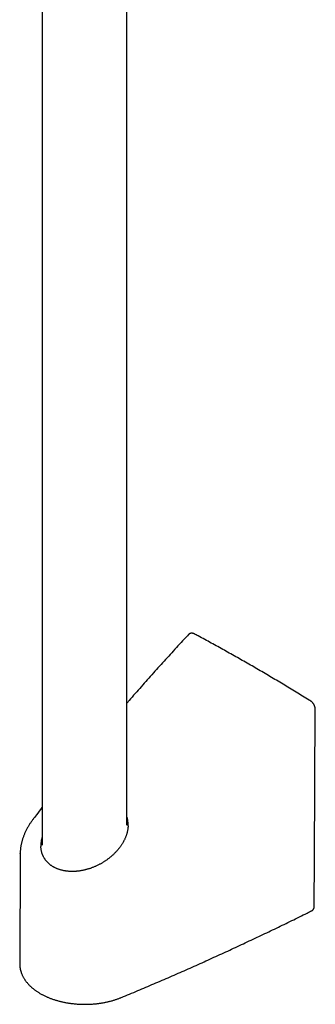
# Model space of a CAD drawing. Header units: millimetres. Extents: x 8 to 673, y 12 to 1463.
# Tile 1 of 16: x 611 to 673, y 84 to 291. Entities that reach past the tile are written whole.
import ezdxf

# ---------------------------------------------------------------- set-up
doc = ezdxf.new("R2010")
doc.units = ezdxf.units.MM

msp = doc.modelspace()

# ---------------------------------------------------------------- linework, layer by layer
at = {"color": 7, "linetype": 'Continuous', "lineweight": 30}
for p, q in [((633.69, 121.64), (633.69, 352.46)), ((615.89, 348.32), (615.89, 117.4)), ((611.3, 115.62), (611.2, 92.55)), ((611.3, 115.62), (611.3, 115.63))]:
    msp.add_line(p, q, dxfattribs=at)
at = {"color": 7, "linetype": 'Continuous', "lineweight": 30, "flags": 128}
msp.add_lwpolyline([(673, 104.62), (673.05, 114.62), (673.21, 145.88)], dxfattribs=at)
at = {"color": 7, "linetype": 'Continuous', "lineweight": 30}
for points, knots in [([(646.64, 161.62), (646.33, 161.28), (645.58, 160.49), (644.4, 159.22), (643.1, 157.81), (641.81, 156.39), (640.52, 154.97), (639.24, 153.55), (637.96, 152.11), (636.69, 150.67), (635.42, 149.23), (634.42, 148.08), (633.85, 147.41), (633.69, 147.23)], [0, 0, 0, 0, 0.070621, 0.169408, 0.268273, 0.367217, 0.466244, 0.565356, 0.664554, 0.763842, 0.863222, 0.962695, 1, 1, 1, 1]), ([(647.83, 161.75), (647.82, 161.76), (647.78, 161.78), (647.71, 161.81), (647.62, 161.85), (647.52, 161.87), (647.43, 161.89), (647.34, 161.9), (647.25, 161.9), (647.16, 161.89), (647.08, 161.87), (647, 161.85), (646.92, 161.82), (646.84, 161.78), (646.77, 161.74), (646.71, 161.68), (646.67, 161.64), (646.64, 161.62), (646.64, 161.62)], [0, 0, 0, 0, 0.026346, 0.104021, 0.181005, 0.248378, 0.32104, 0.39206, 0.461954, 0.530629, 0.598176, 0.664746, 0.730523, 0.795715, 0.860542, 0.925043, 0.988995, 1, 1, 1, 1]), ([(672.24, 147.66), (672.13, 147.73), (671.57, 148.08), (670.54, 148.71), (669.18, 149.55), (667.81, 150.37), (666.44, 151.2), (665.07, 152.01), (663.7, 152.83), (662.34, 153.63), (660.97, 154.43), (659.6, 155.22), (658.23, 156), (656.86, 156.78), (655.49, 157.55), (654.13, 158.32), (652.76, 159.08), (651.39, 159.83), (650.02, 160.57), (648.84, 161.22), (648.11, 161.61), (647.83, 161.75)], [0, 0, 0, 0, 0.013511, 0.069543, 0.125579, 0.181617, 0.237659, 0.293703, 0.349748, 0.405796, 0.461844, 0.517894, 0.573944, 0.629993, 0.686043, 0.742091, 0.798139, 0.854184, 0.910228, 0.966269, 1, 1, 1, 1]), ([(673.2, 145.88), (673.2, 145.9), (673.2, 145.96), (673.2, 146.06), (673.18, 146.17), (673.16, 146.28), (673.14, 146.39), (673.1, 146.5), (673.07, 146.61), (673.02, 146.71), (672.98, 146.82), (672.92, 146.91), (672.87, 147.01), (672.81, 147.11), (672.74, 147.2), (672.67, 147.28), (672.6, 147.37), (672.52, 147.44), (672.44, 147.52), (672.36, 147.58), (672.29, 147.63), (672.25, 147.65), (672.24, 147.66)], [0, 0, 0, 0, 0.037633, 0.092276, 0.146895, 0.201236, 0.25514, 0.30852, 0.361351, 0.413653, 0.465484, 0.516803, 0.567681, 0.618922, 0.670489, 0.722328, 0.774388, 0.826607, 0.878519, 0.929374, 0.981182, 1, 1, 1, 1]), ([(615.89, 125.32), (615.88, 125.32), (615.48, 124.79), (614.83, 123.94), (614.19, 123.08), (613.93, 122.75)], [0, 0, 0, 0, 0.009753, 0.609322, 1, 1, 1, 1]), ([(613.93, 122.75), (613.93, 122.74), (613.85, 122.64), (613.72, 122.46), (613.53, 122.19), (613.35, 121.93), (613.18, 121.66), (613.02, 121.39), (612.86, 121.12), (612.71, 120.84), (612.57, 120.57), (612.43, 120.29), (612.3, 120.01), (612.18, 119.73), (612.07, 119.45), (611.96, 119.18), (611.86, 118.9), (611.77, 118.61), (611.69, 118.33), (611.61, 118.05), (611.55, 117.77), (611.49, 117.49), (611.44, 117.21), (611.39, 116.94), (611.36, 116.66), (611.33, 116.38), (611.31, 116.11), (611.3, 115.86), (611.3, 115.7), (611.3, 115.63)], [0, 0, 0, 0, 0.004223, 0.044037, 0.083783, 0.123432, 0.16287, 0.202138, 0.241476, 0.280847, 0.320204, 0.359506, 0.398712, 0.437784, 0.476658, 0.515204, 0.55404, 0.592711, 0.631224, 0.669589, 0.707816, 0.745914, 0.783894, 0.821745, 0.859367, 0.896963, 0.934303, 0.971417, 1, 1, 1, 1]), ([(633.93, 121.5), (633.94, 121.62), (633.94, 121.88), (633.92, 122.27), (633.86, 122.67), (633.79, 123.03), (633.72, 123.26), (633.69, 123.37)], [0, 0, 0, 0, 0.1898997, 0.4055362, 0.6127236, 0.8200654, 1, 1, 1, 1]), ([(633.93, 121.5), (633.93, 121.44), (633.93, 121.31), (633.91, 121.1), (633.89, 120.89), (633.85, 120.67), (633.81, 120.45), (633.77, 120.23), (633.71, 120.01), (633.65, 119.79), (633.58, 119.57), (633.5, 119.34), (633.42, 119.12), (633.32, 118.9), (633.22, 118.67), (633.12, 118.45), (633, 118.23), (632.88, 118.01), (632.76, 117.79), (632.62, 117.58), (632.48, 117.36), (632.33, 117.15), (632.18, 116.94), (632.02, 116.73), (631.85, 116.52), (631.68, 116.31), (631.5, 116.11), (631.31, 115.91), (631.12, 115.71), (630.92, 115.52), (630.72, 115.33), (630.52, 115.15), (630.31, 114.96), (630.09, 114.79), (629.87, 114.61), (629.64, 114.44), (629.41, 114.28), (629.18, 114.12), (628.94, 113.96), (628.7, 113.81), (628.46, 113.66), (628.21, 113.52), (627.96, 113.39), (627.71, 113.26), (627.46, 113.13), (627.2, 113.01), (626.94, 112.9), (626.68, 112.79), (626.42, 112.69), (626.16, 112.59), (625.9, 112.5), (625.63, 112.42), (625.37, 112.34), (625.1, 112.27), (624.84, 112.2), (624.57, 112.14), (624.31, 112.09), (624.05, 112.04), (623.79, 112), (623.53, 111.97), (623.27, 111.94), (623.01, 111.91), (622.75, 111.9), (622.5, 111.89), (622.24, 111.89), (621.99, 111.89), (621.75, 111.9), (621.5, 111.91), (621.26, 111.93), (621.02, 111.96), (620.79, 111.99), (620.55, 112.03), (620.33, 112.08), (620.1, 112.13), (619.88, 112.19), (619.66, 112.25), (619.45, 112.32), (619.24, 112.39), (619.04, 112.47), (618.84, 112.55), (618.65, 112.64), (618.46, 112.74), (618.28, 112.84), (618.1, 112.95), (617.92, 113.06), (617.76, 113.17), (617.6, 113.3), (617.44, 113.42), (617.29, 113.56), (617.14, 113.69), (617, 113.83), (616.87, 113.98), (616.74, 114.13), (616.62, 114.28), (616.51, 114.44), (616.4, 114.6), (616.3, 114.77), (616.21, 114.94), (616.15, 115.06), (616.12, 115.12)], [0, 0, 0, 0, 0.008882, 0.019329, 0.029775, 0.04023, 0.050694, 0.061178, 0.071692, 0.082247, 0.092858, 0.103477, 0.114122, 0.124821, 0.135553, 0.146296, 0.157025, 0.167702, 0.178481, 0.189253, 0.200032, 0.210826, 0.221648, 0.232512, 0.243349, 0.254191, 0.265085, 0.275997, 0.286886, 0.297717, 0.308472, 0.319337, 0.330173, 0.340992, 0.351809, 0.362634, 0.373474, 0.384239, 0.395002, 0.405795, 0.416577, 0.427307, 0.43795, 0.448497, 0.459143, 0.46974, 0.4803, 0.490838, 0.501366, 0.511897, 0.522337, 0.532744, 0.543171, 0.55358, 0.563935, 0.574207, 0.584375, 0.594559, 0.604752, 0.614899, 0.625014, 0.635111, 0.645206, 0.655297, 0.665265, 0.675233, 0.685195, 0.695133, 0.705034, 0.714884, 0.724678, 0.734487, 0.744317, 0.75414, 0.763951, 0.773744, 0.783515, 0.793258, 0.802971, 0.812678, 0.822371, 0.832065, 0.841771, 0.851502, 0.861271, 0.870968, 0.880715, 0.890532, 0.900391, 0.910263, 0.920113, 0.92991, 0.939658, 0.949578, 0.959508, 0.969457, 0.979435, 0.989454, 1, 1, 1, 1]), ([(615.89, 119.12), (615.86, 119.01), (615.8, 118.79), (615.73, 118.43), (615.68, 118.07), (615.65, 117.71), (615.63, 117.39), (615.64, 117.2), (615.64, 117.13)], [0, 0, 0, 0, 0.15576, 0.341493, 0.52712, 0.70597, 0.884917, 1, 1, 1, 1]), ([(616.12, 115.12), (616.1, 115.15), (616.06, 115.24), (616, 115.39), (615.93, 115.58), (615.87, 115.76), (615.81, 115.95), (615.77, 116.15), (615.73, 116.34), (615.69, 116.54), (615.67, 116.74), (615.65, 116.94), (615.65, 117.07), (615.64, 117.13)], [0, 0, 0, 0, 0.0487651, 0.1439608, 0.2390651, 0.3342636, 0.429651, 0.525344, 0.6214607, 0.7181107, 0.8147513, 0.9115048, 1, 1, 1, 1]), ([(632.5, 85.42), (632.8, 85.55), (633.67, 85.91), (635.11, 86.51), (636.81, 87.23), (638.51, 87.95), (640.21, 88.68), (641.9, 89.41), (643.58, 90.14), (645.26, 90.88), (646.94, 91.62), (648.61, 92.37), (650.28, 93.11), (651.94, 93.87), (653.6, 94.62), (655.25, 95.38), (656.89, 96.14), (658.53, 96.91), (660.17, 97.68), (661.8, 98.45), (663.43, 99.22), (665.05, 100), (666.67, 100.79), (668.28, 101.57), (669.88, 102.36), (671.28, 103.06), (672.14, 103.49), (672.47, 103.65)], [0, 0, 0, 0, 0.0218, 0.063212, 0.104624, 0.146036, 0.187448, 0.228861, 0.270273, 0.311686, 0.353099, 0.394512, 0.435925, 0.477338, 0.518751, 0.560165, 0.601578, 0.642992, 0.684405, 0.725819, 0.767233, 0.808647, 0.850061, 0.891476, 0.93289, 0.974304, 1, 1, 1, 1]), ([(672.47, 103.65), (672.48, 103.65), (672.49, 103.66), (672.49, 103.66), (672.5, 103.67)], [0, 0, 0, 0, 0.241873, 1, 1, 1, 1]), ([(672.5, 103.67), (672.52, 103.68), (672.56, 103.7), (672.62, 103.74), (672.68, 103.79), (672.74, 103.85), (672.79, 103.92), (672.84, 103.99), (672.88, 104.06), (672.92, 104.14), (672.95, 104.23), (672.97, 104.32), (672.99, 104.41), (673, 104.51), (673, 104.58), (673, 104.61), (673, 104.62)], [0, 0, 0, 0, 0.048169, 0.119945, 0.193322, 0.26744, 0.342558, 0.418887, 0.496583, 0.575721, 0.656268, 0.738062, 0.81975, 0.904702, 0.991339, 1, 1, 1, 1]), ([(611.2, 92.55), (611.2, 92.52), (611.2, 92.43), (611.2, 92.26), (611.22, 92.05), (611.24, 91.84), (611.27, 91.63), (611.31, 91.43), (611.35, 91.22), (611.41, 91.02), (611.47, 90.81), (611.54, 90.61), (611.61, 90.4), (611.7, 90.2), (611.79, 90), (611.89, 89.8), (612, 89.6), (612.12, 89.41), (612.24, 89.21), (612.37, 89.02), (612.51, 88.83), (612.66, 88.64), (612.81, 88.46), (612.97, 88.27), (613.14, 88.09), (613.32, 87.91), (613.5, 87.74), (613.69, 87.56), (613.89, 87.4), (614.09, 87.23), (614.3, 87.07), (614.52, 86.91), (614.74, 86.75), (614.97, 86.6), (615.21, 86.45), (615.45, 86.31), (615.69, 86.17), (615.94, 86.03), (616.2, 85.9), (616.46, 85.77), (616.72, 85.65), (616.99, 85.53), (617.27, 85.42), (617.55, 85.31), (617.83, 85.2), (618.11, 85.1), (618.4, 85), (618.7, 84.91), (618.99, 84.82), (619.29, 84.73), (619.6, 84.65), (619.9, 84.58), (620.21, 84.51), (620.52, 84.44), (620.83, 84.38), (621.15, 84.32), (621.47, 84.27), (621.78, 84.22), (622.1, 84.18), (622.43, 84.14), (622.75, 84.11), (623.07, 84.08), (623.4, 84.06), (623.72, 84.04), (624.05, 84.02), (624.38, 84.01), (624.71, 84.01), (625.03, 84.01), (625.36, 84.01), (625.69, 84.02), (626.01, 84.03), (626.34, 84.05), (626.66, 84.08), (626.99, 84.1), (627.31, 84.14), (627.63, 84.17), (627.95, 84.22), (628.27, 84.26), (628.58, 84.32), (628.9, 84.37), (629.21, 84.43), (629.52, 84.5), (629.83, 84.57), (630.13, 84.64), (630.43, 84.72), (630.73, 84.81), (631.02, 84.89), (631.31, 84.99), (631.6, 85.08), (631.89, 85.18), (632.16, 85.29), (632.36, 85.37), (632.47, 85.41), (632.5, 85.42)], [0, 0, 0, 0, 0.0041307, 0.0144066, 0.0246829, 0.0349663, 0.0452635, 0.055581, 0.065925, 0.0763016, 0.0867163, 0.0971742, 0.1076799, 0.1182375, 0.1288502, 0.1395209, 0.1502513, 0.1610425, 0.1718948, 0.1828078, 0.1937801, 0.2048096, 0.2158937, 0.2270292, 0.2382122, 0.2494386, 0.260704, 0.2720041, 0.2833342, 0.2946899, 0.306067, 0.3174613, 0.3288691, 0.340287, 0.3517118, 0.3631407, 0.3745712, 0.3860006, 0.3974273, 0.4088499, 0.4202671, 0.4316781, 0.4430822, 0.4544787, 0.4658675, 0.4772481, 0.4886206, 0.4999849, 0.5113411, 0.5226894, 0.53403, 0.5453632, 0.5566892, 0.5680086, 0.5793215, 0.5906286, 0.6019301, 0.6132267, 0.6245186, 0.6358065, 0.6470907, 0.6583719, 0.6696504, 0.6809269, 0.6922017, 0.7034754, 0.7147486, 0.7260216, 0.7372951, 0.7485693, 0.7598448, 0.7711221, 0.7824017, 0.7936842, 0.80497, 0.8162597, 0.8275537, 0.8388525, 0.8501567, 0.8614668, 0.8727831, 0.8841062, 0.8954365, 0.9067743, 0.9181202, 0.9294744, 0.9408373, 0.952209, 0.9635899, 0.97498, 0.9863793, 0.997185, 1, 1, 1, 1])]:
    msp.add_open_spline(points, degree=3, knots=knots, dxfattribs=at)

doc.saveas('drawing.dxf')
